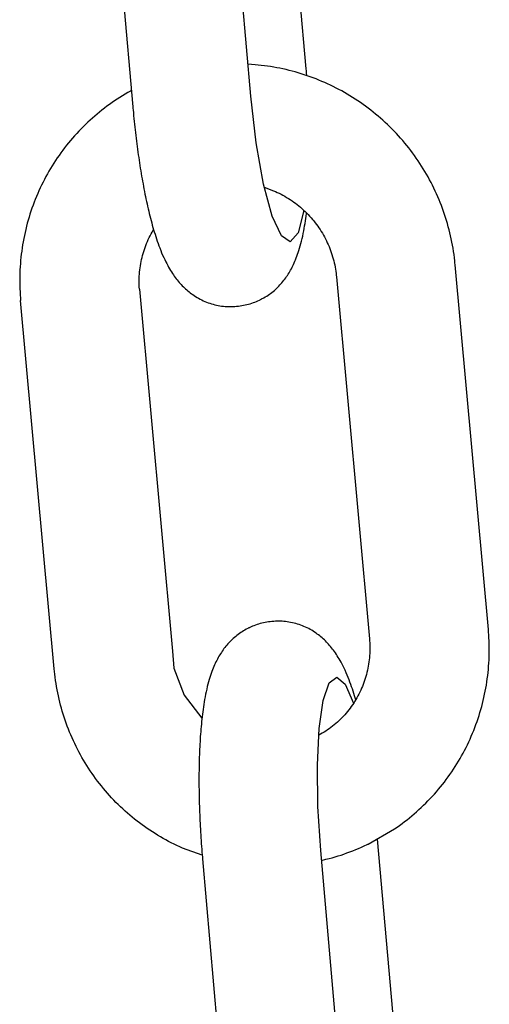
# Model space of a CAD drawing. Extents: x -169 to 6736, y -208 to 3022.
# Tile 170 of 256: x 1709.76 to 1710.223, y 416.473 to 417.445. Entities that reach past the tile are written whole.
import ezdxf

# ---------------------------------------------------------------- set-up
doc = ezdxf.new("R2010")
doc.units = 0
doc.header["$MEASUREMENT"] = 0
doc.layers.add('SPILL-BUCKET', color=1, linetype='CONTINUOUS')

msp = doc.modelspace()

# ---------------------------------------------------------------- linework, layer by layer
at = {"layer": 'SPILL-BUCKET', "color": 1, "linetype": 'Continuous'}
for p, q in [((1710.04239, 417.39674), (1710.01246, 417.73851)), ((1709.98763, 417.36985), (1709.95633, 417.7273)), ((1709.83986, 417.71901), (1709.87138, 417.35908)), ((1709.99186, 417.40075), (1709.98488, 417.40123)), ((1709.99494, 417.40047), (1709.99186, 417.40075)), ((1709.99802, 417.40014), (1709.99494, 417.40047)), ((1710.00109, 417.39977), (1709.99802, 417.40014)), ((1710.00416, 417.39936), (1710.00109, 417.39977)), ((1710.00722, 417.3989), (1710.00416, 417.39936)), ((1710.01028, 417.39839), (1710.00722, 417.3989)), ((1710.01332, 417.39784), (1710.01028, 417.39839)), ((1710.01636, 417.39725), (1710.01332, 417.39784)), ((1710.0194, 417.39661), (1710.01636, 417.39725)), ((1710.02242, 417.39593), (1710.0194, 417.39661)), ((1710.02544, 417.39521), (1710.02242, 417.39593)), ((1710.02844, 417.39444), (1710.02544, 417.39521)), ((1710.03143, 417.39362), (1710.02844, 417.39444)), ((1710.04256, 417.39476), (1710.04239, 417.39674)), ((1710.04273, 417.39277), (1710.04256, 417.39476)), ((1710.03441, 417.39277), (1710.03143, 417.39362)), ((1710.03738, 417.39187), (1710.03441, 417.39277)), ((1710.04034, 417.39092), (1710.03738, 417.39187)), ((1710.04328, 417.38994), (1710.04034, 417.39092)), ((1710.04295, 417.39003), (1710.04273, 417.39277)), ((1710.04621, 417.38891), (1710.04328, 417.38994)), ((1710.04913, 417.38784), (1710.04621, 417.38891)), ((1710.05203, 417.38673), (1710.04913, 417.38784)), ((1710.05491, 417.38557), (1710.05203, 417.38673)), ((1710.05778, 417.38438), (1710.05491, 417.38557)), ((1710.06063, 417.38314), (1710.05778, 417.38438)), ((1709.86912, 417.37475), (1709.86644, 417.37324)), ((1709.86996, 417.37521), (1709.86912, 417.37475)), ((1710.06346, 417.38186), (1710.06063, 417.38314)), ((1710.06628, 417.38054), (1710.06346, 417.38186)), ((1710.06908, 417.37918), (1710.06628, 417.38054)), ((1710.07185, 417.37777), (1710.06908, 417.37918)), ((1710.07461, 417.37633), (1710.07185, 417.37777)), ((1710.07735, 417.37485), (1710.07461, 417.37633)), ((1710.08006, 417.37333), (1710.07735, 417.37485)), ((1709.85337, 417.36509), (1709.85083, 417.36335)), ((1709.85594, 417.3668), (1709.85337, 417.36509)), ((1709.85853, 417.36847), (1709.85594, 417.3668)), ((1709.86114, 417.37009), (1709.85853, 417.36847)), ((1709.86378, 417.37169), (1709.86114, 417.37009)), ((1709.86644, 417.37324), (1709.86378, 417.37169)), ((1709.99295, 417.32365), (1709.98763, 417.36985)), ((1710.08276, 417.37177), (1710.08006, 417.37333)), ((1710.08543, 417.37017), (1710.08276, 417.37177)), ((1710.08808, 417.36853), (1710.08543, 417.37017)), ((1710.0907, 417.36685), (1710.08808, 417.36853)), ((1710.0933, 417.36514), (1710.0907, 417.36685)), ((1710.09588, 417.36338), (1710.0933, 417.36514)), ((1709.84093, 417.35601), (1709.83852, 417.35408)), ((1709.84336, 417.3579), (1709.84093, 417.35601)), ((1709.84582, 417.35975), (1709.84336, 417.3579)), ((1709.84831, 417.36157), (1709.84582, 417.35975)), ((1709.85083, 417.36335), (1709.84831, 417.36157)), ((1709.87138, 417.35908), (1709.87151, 417.35759)), ((1709.87151, 417.35759), (1709.87164, 417.3561)), ((1709.87164, 417.3561), (1709.8719, 417.35328)), ((1710.09843, 417.3616), (1710.09588, 417.36338)), ((1710.10096, 417.35977), (1710.09843, 417.3616)), ((1710.10346, 417.35791), (1710.10096, 417.35977)), ((1710.10593, 417.35601), (1710.10346, 417.35791)), ((1710.10838, 417.35407), (1710.10593, 417.35601)), ((1709.82917, 417.34603), (1709.82691, 417.34394)), ((1709.83147, 417.3481), (1709.82917, 417.34603)), ((1709.83379, 417.35013), (1709.83147, 417.3481)), ((1709.83614, 417.35212), (1709.83379, 417.35013)), ((1709.83852, 417.35408), (1709.83614, 417.35212)), ((1709.8719, 417.35328), (1709.87217, 417.35047)), ((1709.87217, 417.35047), (1709.87245, 417.34766)), ((1709.87245, 417.34766), (1709.87273, 417.34486)), ((1710.1108, 417.35211), (1710.10838, 417.35407)), ((1710.11319, 417.3501), (1710.1108, 417.35211)), ((1710.11555, 417.34806), (1710.11319, 417.3501)), ((1710.11788, 417.34599), (1710.11555, 417.34806)), ((1710.12019, 417.34388), (1710.11788, 417.34599)), ((1709.82031, 417.33745), (1709.81818, 417.33522)), ((1709.82248, 417.33964), (1709.82031, 417.33745)), ((1709.82468, 417.34181), (1709.82248, 417.33964)), ((1709.82691, 417.34394), (1709.82468, 417.34181)), ((1709.87273, 417.34486), (1709.87302, 417.34207)), ((1709.87302, 417.34207), (1709.87332, 417.33928)), ((1709.87332, 417.33928), (1709.87363, 417.33649)), ((1709.87363, 417.33649), (1709.87395, 417.33372)), ((1710.12246, 417.34174), (1710.12019, 417.34388)), ((1710.1247, 417.33957), (1710.12246, 417.34174)), ((1710.12692, 417.33737), (1710.1247, 417.33957)), ((1710.1291, 417.33513), (1710.12692, 417.33737)), ((1709.80996, 417.32601), (1709.80799, 417.32363)), ((1709.81196, 417.32836), (1709.80996, 417.32601)), ((1709.814, 417.33068), (1709.81196, 417.32836)), ((1709.81607, 417.33297), (1709.814, 417.33068)), ((1709.81818, 417.33522), (1709.81607, 417.33297)), ((1709.87395, 417.33372), (1709.87427, 417.33095)), ((1709.87427, 417.33095), (1709.8746, 417.3282)), ((1709.8746, 417.3282), (1709.87494, 417.32545)), ((1710.13125, 417.33286), (1710.1291, 417.33513)), ((1710.13336, 417.33057), (1710.13125, 417.33286)), ((1710.13544, 417.32824), (1710.13336, 417.33057)), ((1710.13749, 417.32588), (1710.13544, 417.32824)), ((1709.80229, 417.31633), (1709.80046, 417.31384)), ((1709.80415, 417.31879), (1709.80229, 417.31633)), ((1709.80605, 417.32123), (1709.80415, 417.31879)), ((1709.80799, 417.32363), (1709.80605, 417.32123)), ((1709.87494, 417.32545), (1709.87529, 417.32271)), ((1709.87529, 417.32271), (1709.87564, 417.31999)), ((1709.87564, 417.31999), (1709.876, 417.31727)), ((1709.876, 417.31727), (1709.87637, 417.31457)), ((1710.00023, 417.28289), (1709.99295, 417.32365)), ((1710.13951, 417.32349), (1710.13749, 417.32588)), ((1710.14149, 417.32108), (1710.13951, 417.32349)), ((1710.14344, 417.31863), (1710.14149, 417.32108)), ((1710.14535, 417.31616), (1710.14344, 417.31863)), ((1709.7969, 417.30878), (1709.79518, 417.30621)), ((1709.79866, 417.31132), (1709.7969, 417.30878)), ((1709.80046, 417.31384), (1709.79866, 417.31132)), ((1709.87637, 417.31457), (1709.87675, 417.31187)), ((1709.87675, 417.31187), (1709.87714, 417.30919)), ((1709.87714, 417.30919), (1709.87753, 417.30653)), ((1709.87753, 417.30653), (1709.87793, 417.30387)), ((1710.14723, 417.31366), (1710.14535, 417.31616)), ((1710.14907, 417.31114), (1710.14723, 417.31366)), ((1710.15087, 417.30858), (1710.14907, 417.31114)), ((1710.15264, 417.30601), (1710.15087, 417.30858)), ((1709.79025, 417.29835), (1709.78868, 417.29569)), ((1709.79186, 417.301), (1709.79025, 417.29835)), ((1709.7935, 417.30362), (1709.79186, 417.301)), ((1709.79518, 417.30621), (1709.7935, 417.30362)), ((1709.87793, 417.30387), (1709.87834, 417.30123)), ((1709.87834, 417.30123), (1709.87875, 417.2986)), ((1709.87875, 417.2986), (1709.87917, 417.29599)), ((1710.15437, 417.3034), (1710.15264, 417.30601)), ((1710.15607, 417.30077), (1710.15437, 417.3034)), ((1710.15772, 417.29812), (1710.15607, 417.30077)), ((1710.15934, 417.29545), (1710.15772, 417.29812)), ((1709.7842, 417.28755), (1709.78279, 417.2848)), ((1709.78566, 417.29029), (1709.7842, 417.28755)), ((1709.78715, 417.293), (1709.78566, 417.29029)), ((1709.78868, 417.29569), (1709.78715, 417.293)), ((1709.87917, 417.29599), (1709.8796, 417.29339)), ((1709.8796, 417.29339), (1709.88004, 417.29081)), ((1709.88004, 417.29081), (1709.88049, 417.28824)), ((1709.88049, 417.28824), (1709.88094, 417.28569)), ((1710.16092, 417.29275), (1710.15934, 417.29545)), ((1710.16247, 417.29003), (1710.16092, 417.29275)), ((1710.16397, 417.28729), (1710.16247, 417.29003)), ((1710.16543, 417.28452), (1710.16397, 417.28729)), ((1709.78008, 417.27922), (1709.77879, 417.27641)), ((1709.78142, 417.28202), (1709.78008, 417.27922)), ((1709.78279, 417.2848), (1709.78142, 417.28202)), ((1709.88094, 417.28569), (1709.8814, 417.28315)), ((1709.8814, 417.28315), (1709.88187, 417.28063)), ((1709.88187, 417.28063), (1709.88235, 417.27813)), ((1709.88235, 417.27813), (1709.88283, 417.27564)), ((1710.0088, 417.25131), (1710.00023, 417.28289)), ((1710.00101, 417.28002), (1710.00997, 417.27642)), ((1710.16685, 417.28174), (1710.16543, 417.28452)), ((1710.16824, 417.27893), (1710.16685, 417.28174)), ((1710.16958, 417.27611), (1710.16824, 417.27893)), ((1709.77516, 417.26785), (1709.77403, 417.26496)), ((1709.77633, 417.27072), (1709.77516, 417.26785)), ((1709.77754, 417.27357), (1709.77633, 417.27072)), ((1709.77879, 417.27641), (1709.77754, 417.27357)), ((1709.88283, 417.27564), (1709.88332, 417.27317)), ((1709.88332, 417.27317), (1709.88382, 417.27072)), ((1709.88382, 417.27072), (1709.88433, 417.26827)), ((1709.88433, 417.26827), (1709.88485, 417.26586)), ((1710.00997, 417.27642), (1710.0119, 417.2756)), ((1710.0119, 417.2756), (1710.0138, 417.27474)), ((1710.0138, 417.27474), (1710.01569, 417.27384)), ((1710.01569, 417.27384), (1710.01755, 417.2729)), ((1710.01755, 417.2729), (1710.0194, 417.27192)), ((1710.0194, 417.27192), (1710.02123, 417.27091)), ((1710.02123, 417.27091), (1710.02304, 417.26985)), ((1710.02304, 417.26985), (1710.02482, 417.26876)), ((1710.02482, 417.26876), (1710.02659, 417.26762)), ((1710.02659, 417.26762), (1710.02833, 417.26645)), ((1710.17089, 417.27327), (1710.16958, 417.27611)), ((1710.17215, 417.27041), (1710.17089, 417.27327)), ((1710.17337, 417.26753), (1710.17215, 417.27041)), ((1709.7719, 417.25913), (1709.7709, 417.2562)), ((1709.77294, 417.26206), (1709.7719, 417.25913)), ((1709.77403, 417.26496), (1709.77294, 417.26206)), ((1709.88485, 417.26586), (1709.88538, 417.26345)), ((1709.88538, 417.26345), (1709.88591, 417.26106)), ((1709.88591, 417.26106), (1709.88646, 417.25868)), ((1709.88646, 417.25868), (1709.88701, 417.25633)), ((1710.02833, 417.26645), (1710.03004, 417.26525)), ((1710.03004, 417.26525), (1710.03173, 417.26401)), ((1710.03173, 417.26401), (1710.0334, 417.26273)), ((1710.0334, 417.26273), (1710.03504, 417.26142)), ((1710.03504, 417.26142), (1710.03665, 417.26007)), ((1710.03665, 417.26007), (1710.03824, 417.25869)), ((1710.03824, 417.25869), (1710.03979, 417.25728)), ((1710.17455, 417.26463), (1710.17337, 417.26753)), ((1710.17569, 417.26172), (1710.17455, 417.26463)), ((1710.17678, 417.25879), (1710.17569, 417.26172)), ((1710.17784, 417.25585), (1710.17678, 417.25879)), ((1709.76902, 417.25028), (1709.76814, 417.2473)), ((1709.76994, 417.25325), (1709.76902, 417.25028)), ((1709.7709, 417.2562), (1709.76994, 417.25325)), ((1709.88701, 417.25633), (1709.88758, 417.25398)), ((1709.88758, 417.25398), (1709.88816, 417.25166)), ((1709.88816, 417.25166), (1709.88874, 417.24934)), ((1709.88874, 417.24934), (1709.88934, 417.24705)), ((1710.01788, 417.23177), (1710.0088, 417.25131)), ((1710.04013, 417.25689), (1710.0343, 417.23469)), ((1710.03979, 417.25728), (1710.04132, 417.25584)), ((1710.04132, 417.25584), (1710.04282, 417.25436)), ((1710.04152, 417.24659), (1710.04187, 417.24904)), ((1710.04187, 417.24904), (1710.0422, 417.25145)), ((1710.0422, 417.25145), (1710.04251, 417.25389)), ((1710.04251, 417.25389), (1710.0426, 417.25457)), ((1710.04282, 417.25436), (1710.04428, 417.25285)), ((1710.04428, 417.25285), (1710.04572, 417.25131)), ((1710.04572, 417.25131), (1710.04712, 417.24975)), ((1710.04712, 417.24975), (1710.0485, 417.24815)), ((1710.0485, 417.24815), (1710.04984, 417.24653)), ((1710.17885, 417.25289), (1710.17784, 417.25585)), ((1710.17982, 417.24992), (1710.17885, 417.25289)), ((1710.18075, 417.24694), (1710.17982, 417.24992)), ((1709.76652, 417.24131), (1709.76577, 417.23829)), ((1709.76731, 417.24431), (1709.76652, 417.24131)), ((1709.76814, 417.2473), (1709.76731, 417.24431)), ((1709.88934, 417.24705), (1709.88996, 417.24475)), ((1709.88996, 417.24475), (1709.89058, 417.24248)), ((1709.89058, 417.24248), (1709.89122, 417.2402)), ((1709.89122, 417.2402), (1709.89188, 417.23796)), ((1710.03987, 417.23671), (1710.04033, 417.23924)), ((1710.04033, 417.23924), (1710.04075, 417.24169)), ((1710.04075, 417.24169), (1710.04115, 417.24417)), ((1710.04115, 417.24417), (1710.04152, 417.24659)), ((1710.04984, 417.24653), (1710.05114, 417.24487)), ((1710.05114, 417.24487), (1710.05241, 417.24319)), ((1710.05241, 417.24319), (1710.05365, 417.24149)), ((1710.05365, 417.24149), (1710.05485, 417.23976)), ((1710.05485, 417.23976), (1710.05602, 417.238)), ((1710.18163, 417.24394), (1710.18075, 417.24694)), ((1710.18248, 417.24093), (1710.18163, 417.24394)), ((1710.18328, 417.23791), (1710.18248, 417.24093)), ((1709.7638, 417.22918), (1709.76323, 417.22612)), ((1709.76441, 417.23223), (1709.7638, 417.22918)), ((1709.76507, 417.23526), (1709.76441, 417.23223)), ((1709.76577, 417.23829), (1709.76507, 417.23526)), ((1709.88655, 417.22822), (1709.88743, 417.23009)), ((1709.88743, 417.23009), (1709.88836, 417.23195)), ((1709.88836, 417.23195), (1709.88932, 417.23379)), ((1709.88932, 417.23379), (1709.89032, 417.23561)), ((1709.89032, 417.23561), (1709.89181, 417.23815)), ((1709.89188, 417.23796), (1709.89255, 417.23569)), ((1709.89255, 417.23569), (1709.89324, 417.23346)), ((1709.89324, 417.23346), (1709.89396, 417.23119)), ((1709.89396, 417.23119), (1709.89469, 417.22896)), ((1709.89469, 417.22896), (1709.89546, 417.22669)), ((1710.02665, 417.22605), (1710.01788, 417.23177)), ((1710.0343, 417.23469), (1710.02665, 417.22605)), ((1710.0377, 417.22666), (1710.03829, 417.22915)), ((1710.03829, 417.22915), (1710.03885, 417.23167)), ((1710.03885, 417.23167), (1710.03938, 417.23422)), ((1710.03938, 417.23422), (1710.03987, 417.23671)), ((1710.05602, 417.238), (1710.05715, 417.23623)), ((1710.05715, 417.23623), (1710.05824, 417.23442)), ((1710.05824, 417.23442), (1710.0593, 417.2326)), ((1710.0593, 417.2326), (1710.06032, 417.23076)), ((1710.06032, 417.23076), (1710.0613, 417.22889)), ((1710.0613, 417.22889), (1710.06224, 417.22701)), ((1710.18403, 417.23488), (1710.18328, 417.23791)), ((1710.18474, 417.23183), (1710.18403, 417.23488)), ((1710.18541, 417.22878), (1710.18474, 417.23183)), ((1710.18604, 417.22572), (1710.18541, 417.22878)), ((1709.76222, 417.21998), (1709.76178, 417.2169)), ((1709.7627, 417.22305), (1709.76222, 417.21998)), ((1709.76323, 417.22612), (1709.7627, 417.22305)), ((1709.88273, 417.21855), (1709.88341, 417.22052)), ((1709.88341, 417.22052), (1709.88414, 417.22247)), ((1709.88414, 417.22247), (1709.8849, 417.2244)), ((1709.8849, 417.2244), (1709.8857, 417.22632)), ((1709.8857, 417.22632), (1709.88655, 417.22822)), ((1709.89546, 417.22669), (1709.89624, 417.22445)), ((1709.89624, 417.22445), (1709.89708, 417.22216)), ((1709.89708, 417.22216), (1709.89793, 417.21989)), ((1709.89793, 417.21989), (1709.89884, 417.21756)), ((1710.03519, 417.21756), (1710.03581, 417.21963)), ((1710.03581, 417.21963), (1710.03647, 417.22191)), ((1710.03647, 417.22191), (1710.03708, 417.2242)), ((1710.03708, 417.2242), (1710.0377, 417.22666)), ((1710.06224, 417.22701), (1710.06314, 417.2251)), ((1710.06314, 417.2251), (1710.06401, 417.22318)), ((1710.06401, 417.22318), (1710.06483, 417.22124)), ((1710.06483, 417.22124), (1710.06562, 417.21928)), ((1710.06562, 417.21928), (1710.06636, 417.21731)), ((1710.18661, 417.22265), (1710.18604, 417.22572)), ((1710.18715, 417.21957), (1710.18661, 417.22265)), ((1710.18764, 417.21649), (1710.18715, 417.21957)), ((1709.76103, 417.21072), (1709.76072, 417.20762)), ((1709.76138, 417.21381), (1709.76103, 417.21072)), ((1709.76178, 417.2169), (1709.76138, 417.21381)), ((1709.87995, 417.20852), (1709.88042, 417.21055)), ((1709.88042, 417.21055), (1709.88094, 417.21257)), ((1709.88094, 417.21257), (1709.88149, 417.21458)), ((1709.88149, 417.21458), (1709.88209, 417.21658)), ((1709.88209, 417.21658), (1709.88273, 417.21855)), ((1709.89884, 417.21756), (1709.89978, 417.21525)), ((1709.89978, 417.21525), (1709.90079, 417.21287)), ((1709.90079, 417.21287), (1709.90184, 417.21052)), ((1709.90184, 417.21052), (1709.90281, 417.20844)), ((1710.03191, 417.20835), (1710.03258, 417.21006)), ((1710.03258, 417.21006), (1710.03323, 417.21177)), ((1710.03323, 417.21177), (1710.03389, 417.21363)), ((1710.03389, 417.21363), (1710.03453, 417.2155)), ((1710.03453, 417.2155), (1710.03519, 417.21756)), ((1710.06636, 417.21731), (1710.06706, 417.21533)), ((1710.06706, 417.21533), (1710.06773, 417.21333)), ((1710.06773, 417.21333), (1710.06835, 417.21132)), ((1710.06835, 417.21132), (1710.06893, 417.20929)), ((1710.06893, 417.20929), (1710.06947, 417.20726)), ((1710.18809, 417.2134), (1710.18764, 417.21649)), ((1710.1885, 417.21031), (1710.18809, 417.2134)), ((1710.18886, 417.2072), (1710.1885, 417.21031)), ((1709.76025, 417.20141), (1709.76007, 417.1983)), ((1709.76046, 417.20452), (1709.76025, 417.20141)), ((1709.76072, 417.20762), (1709.76046, 417.20452)), ((1709.87823, 417.19823), (1709.87849, 417.2003)), ((1709.87849, 417.2003), (1709.87879, 417.20237)), ((1709.87879, 417.20237), (1709.87913, 417.20443)), ((1709.87913, 417.20443), (1709.87952, 417.20648)), ((1709.87952, 417.20648), (1709.87995, 417.20852)), ((1709.90281, 417.20844), (1709.90382, 417.20636)), ((1709.90382, 417.20636), (1709.90476, 417.2045)), ((1709.90476, 417.2045), (1709.90575, 417.20264)), ((1709.90575, 417.20264), (1709.90667, 417.20096)), ((1709.90667, 417.20096), (1709.90763, 417.19929)), ((1710.02773, 417.1994), (1710.02847, 417.20081)), ((1710.02847, 417.20081), (1710.02917, 417.20222)), ((1710.02917, 417.20222), (1710.02988, 417.20371)), ((1710.02988, 417.20371), (1710.03056, 417.20519)), ((1710.03056, 417.20519), (1710.03125, 417.20677)), ((1710.03125, 417.20677), (1710.03191, 417.20835)), ((1710.06947, 417.20726), (1710.06996, 417.20521)), ((1710.06996, 417.20521), (1710.07042, 417.20316)), ((1710.07042, 417.20316), (1710.07083, 417.2011)), ((1710.07083, 417.2011), (1710.0712, 417.19903)), ((1710.18905, 417.20531), (1710.18886, 417.2072)), ((1710.18923, 417.2034), (1710.18905, 417.20531)), ((1710.22198, 416.84346), (1710.18923, 417.2034)), ((1709.75986, 417.19207), (1709.75982, 417.18896)), ((1709.75995, 417.19519), (1709.75986, 417.19207)), ((1709.76007, 417.1983), (1709.75995, 417.19519)), ((1709.87759, 417.18779), (1709.87763, 417.18988)), ((1709.87763, 417.18988), (1709.87771, 417.19197)), ((1709.87771, 417.19197), (1709.87784, 417.19406)), ((1709.87784, 417.19406), (1709.87801, 417.19615)), ((1709.87801, 417.19615), (1709.87823, 417.19823)), ((1709.90763, 417.19929), (1709.90855, 417.19776)), ((1709.90855, 417.19776), (1709.90949, 417.19624)), ((1709.90949, 417.19624), (1709.91041, 417.19483)), ((1709.91041, 417.19483), (1709.91135, 417.19342)), ((1709.91135, 417.19342), (1709.91227, 417.1921)), ((1709.91227, 417.1921), (1709.91323, 417.19079)), ((1709.91323, 417.19079), (1709.91417, 417.18954)), ((1710.02125, 417.18916), (1710.02214, 417.19038)), ((1710.02214, 417.19038), (1710.023, 417.1916)), ((1710.023, 417.1916), (1710.02385, 417.19285)), ((1710.02385, 417.19285), (1710.02466, 417.19411)), ((1710.02466, 417.19411), (1710.02546, 417.19541)), ((1710.02546, 417.19541), (1710.02623, 417.19671)), ((1710.02623, 417.19671), (1710.027, 417.19806)), ((1710.027, 417.19806), (1710.02773, 417.1994)), ((1710.0712, 417.19903), (1710.07152, 417.19695)), ((1710.07152, 417.19695), (1710.07181, 417.19487)), ((1710.07181, 417.19487), (1710.07201, 417.19315)), ((1710.07201, 417.19315), (1710.07218, 417.19142)), ((1710.07218, 417.19142), (1710.1047, 416.83396)), ((1709.75982, 417.18896), (1709.75983, 417.18584)), ((1709.75983, 417.18584), (1709.75988, 417.18272)), ((1709.75988, 417.18272), (1709.75998, 417.1796)), ((1709.87759, 417.18569), (1709.87759, 417.18779)), ((1709.87763, 417.18359), (1709.87759, 417.18569)), ((1709.87772, 417.1815), (1709.87763, 417.18359)), ((1709.87785, 417.1794), (1709.87772, 417.1815)), ((1709.91417, 417.18954), (1709.91514, 417.1883)), ((1709.91514, 417.1883), (1709.9161, 417.18712)), ((1709.9161, 417.18712), (1709.9171, 417.18595)), ((1709.9171, 417.18595), (1709.91809, 417.18482)), ((1709.91809, 417.18482), (1709.91912, 417.18369)), ((1709.91912, 417.18369), (1709.92015, 417.18261)), ((1709.92015, 417.18261), (1709.92122, 417.18154)), ((1709.92122, 417.18154), (1709.92229, 417.1805)), ((1709.92229, 417.1805), (1709.92339, 417.17947)), ((1710.01208, 417.17908), (1710.01321, 417.18012)), ((1710.01321, 417.18012), (1710.01431, 417.18119)), ((1710.01431, 417.18119), (1710.01539, 417.18227)), ((1710.01539, 417.18227), (1710.01643, 417.18338)), ((1710.01643, 417.18338), (1710.01745, 417.1845)), ((1710.01745, 417.1845), (1710.01844, 417.18564)), ((1710.01844, 417.18564), (1710.0194, 417.18679)), ((1710.0194, 417.18679), (1710.02035, 417.18797)), ((1710.02035, 417.18797), (1710.02125, 417.18916)), ((1709.75998, 417.1796), (1709.76012, 417.17649)), ((1709.76012, 417.17649), (1709.7603, 417.17338)), ((1709.7603, 417.17338), (1709.76049, 417.17075)), ((1709.76049, 417.17075), (1709.76072, 417.16812)), ((1709.87785, 417.1794), (1709.91037, 416.82194)), ((1709.92339, 417.17947), (1709.9245, 417.17848)), ((1709.9245, 417.17848), (1709.92565, 417.1775)), ((1709.92565, 417.1775), (1709.92681, 417.17655)), ((1709.92681, 417.17655), (1709.92801, 417.17561)), ((1709.92801, 417.17561), (1709.92921, 417.17471)), ((1709.92921, 417.17471), (1709.93045, 417.17382)), ((1709.93045, 417.17382), (1709.93185, 417.17287)), ((1709.93185, 417.17287), (1709.93329, 417.17195)), ((1709.93329, 417.17195), (1709.93474, 417.17106)), ((1709.93474, 417.17106), (1709.93623, 417.17021)), ((1709.99839, 417.16955), (1710.00063, 417.17077)), ((1710.00063, 417.17077), (1710.00201, 417.17158)), ((1710.00201, 417.17158), (1710.00336, 417.17242)), ((1710.00336, 417.17242), (1710.00469, 417.17329)), ((1710.00469, 417.17329), (1710.00599, 417.17419)), ((1710.00599, 417.17419), (1710.00727, 417.17512)), ((1710.00727, 417.17512), (1710.00851, 417.17607)), ((1710.00851, 417.17607), (1710.00973, 417.17705)), ((1710.00973, 417.17705), (1710.01092, 417.17805)), ((1710.01092, 417.17805), (1710.01208, 417.17908)), ((1709.7938, 416.8045), (1709.76072, 417.16812)), ((1709.93623, 417.17021), (1709.93773, 417.1694)), ((1709.93773, 417.1694), (1709.93927, 417.16862)), ((1709.93927, 417.16862), (1709.94082, 417.16789)), ((1709.94082, 417.16789), (1709.9424, 417.16719)), ((1709.9424, 417.16719), (1709.94398, 417.16653)), ((1709.94398, 417.16653), (1709.9456, 417.16592)), ((1709.9456, 417.16592), (1709.94722, 417.16535)), ((1709.94722, 417.16535), (1709.94887, 417.16483)), ((1709.94887, 417.16483), (1709.95052, 417.16435)), ((1709.95052, 417.16435), (1709.95219, 417.16391)), ((1709.95219, 417.16391), (1709.95386, 417.16352)), ((1709.95386, 417.16352), (1709.95555, 417.16318)), ((1709.95555, 417.16318), (1709.95723, 417.16288)), ((1709.95723, 417.16288), (1709.95893, 417.16263)), ((1709.95893, 417.16263), (1709.96063, 417.16242)), ((1709.96063, 417.16242), (1709.96233, 417.16227)), ((1709.96233, 417.16227), (1709.96403, 417.16215)), ((1709.96403, 417.16215), (1709.96574, 417.16209)), ((1709.96574, 417.16209), (1709.96743, 417.16207)), ((1709.96743, 417.16207), (1709.96913, 417.16209)), ((1709.96913, 417.16209), (1709.97057, 417.16216)), ((1709.97057, 417.16216), (1709.972, 417.16225)), ((1709.972, 417.16224), (1709.97348, 417.16235)), ((1709.97348, 417.16236), (1709.97373, 417.16237)), ((1709.97373, 417.16237), (1709.97398, 417.16239)), ((1709.97398, 417.16239), (1709.97565, 417.16254)), ((1709.97565, 417.16254), (1709.97732, 417.16276)), ((1709.97732, 417.16276), (1709.97898, 417.16301)), ((1709.97898, 417.16301), (1709.98063, 417.1633)), ((1709.98063, 417.1633), (1709.98226, 417.16363)), ((1709.98226, 417.16363), (1709.98388, 417.16401)), ((1709.98388, 417.16401), (1709.98548, 417.16443)), ((1709.98548, 417.16443), (1709.98707, 417.16489)), ((1709.98707, 417.16489), (1709.98865, 417.16539)), ((1709.98865, 417.16539), (1709.9902, 417.16593)), ((1709.9902, 417.16593), (1709.99173, 417.1665)), ((1709.99173, 417.1665), (1709.99325, 417.16712)), ((1709.99325, 417.16712), (1709.99474, 417.16777)), ((1709.99474, 417.16777), (1709.99621, 417.16845)), ((1709.99621, 417.16845), (1709.99681, 417.16875)), ((1709.99681, 417.16875), (1709.9974, 417.16904)), ((1709.9974, 417.16904), (1709.99783, 417.16926)), ((1709.99783, 417.16926), (1709.9981, 417.1694)), ((1710.00026, 416.84994), (1709.99864, 416.84956)), ((1710.00189, 416.85027), (1710.00026, 416.84994)), ((1710.00354, 416.85056), (1710.00189, 416.85027)), ((1710.0052, 416.85081), (1710.00354, 416.85056)), ((1710.00686, 416.85103), (1710.0052, 416.85081)), ((1710.00854, 416.85118), (1710.00686, 416.85103)), ((1710.00879, 416.8512), (1710.00854, 416.85118)), ((1710.00904, 416.85121), (1710.00879, 416.8512)), ((1710.01051, 416.85133), (1710.00904, 416.85122)), ((1710.01195, 416.85142), (1710.01051, 416.85132)), ((1710.01339, 416.85148), (1710.01195, 416.85142)), ((1710.01508, 416.8515), (1710.01339, 416.85148)), ((1710.01678, 416.85148), (1710.01508, 416.8515)), ((1710.01848, 416.85142), (1710.01678, 416.85148)), ((1710.02018, 416.8513), (1710.01848, 416.85142)), ((1710.02189, 416.85115), (1710.02018, 416.8513)), ((1710.02358, 416.85094), (1710.02189, 416.85115)), ((1710.02528, 416.85069), (1710.02358, 416.85094)), ((1710.02697, 416.85039), (1710.02528, 416.85069)), ((1710.02866, 416.85005), (1710.02697, 416.85039)), ((1710.03033, 416.84966), (1710.02866, 416.85005)), ((1709.97783, 416.84028), (1709.97653, 416.83938)), ((1709.97916, 416.84115), (1709.97783, 416.84028)), ((1709.98051, 416.84199), (1709.97916, 416.84115)), ((1709.98189, 416.8428), (1709.98051, 416.84199)), ((1709.98328, 416.84357), (1709.98189, 416.8428)), ((1709.98469, 416.84431), (1709.98328, 416.84357)), ((1709.98511, 416.84453), (1709.98469, 416.84431)), ((1709.98571, 416.84483), (1709.98511, 416.84453)), ((1709.98631, 416.84512), (1709.98571, 416.84483)), ((1709.98685, 416.84537), (1709.98631, 416.84512)), ((1709.98927, 416.84645), (1709.98685, 416.84537)), ((1709.99078, 416.84707), (1709.98927, 416.84645)), ((1709.99232, 416.84765), (1709.99078, 416.84707)), ((1709.99387, 416.84818), (1709.99232, 416.84765)), ((1709.99544, 416.84868), (1709.99387, 416.84818)), ((1709.99703, 416.84914), (1709.99544, 416.84868)), ((1709.99864, 416.84956), (1709.99703, 416.84914)), ((1710.032, 416.84922), (1710.03033, 416.84966)), ((1710.03365, 416.84874), (1710.032, 416.84922)), ((1710.0353, 416.84822), (1710.03365, 416.84874)), ((1710.03692, 416.84765), (1710.0353, 416.84822)), ((1710.03853, 416.84704), (1710.03692, 416.84765)), ((1710.04012, 416.84638), (1710.03853, 416.84704)), ((1710.0417, 416.84569), (1710.04012, 416.84638)), ((1710.04325, 416.84495), (1710.0417, 416.84569)), ((1710.04478, 416.84417), (1710.04325, 416.84495)), ((1710.04629, 416.84336), (1710.04478, 416.84417)), ((1710.04778, 416.84251), (1710.04629, 416.84336)), ((1710.04923, 416.84162), (1710.04778, 416.84251)), ((1710.05067, 416.8407), (1710.04923, 416.84162)), ((1710.05206, 416.83975), (1710.05067, 416.8407)), ((1710.2222, 416.84083), (1710.22198, 416.84346)), ((1710.22239, 416.83821), (1710.2222, 416.84083)), ((1709.96713, 416.8313), (1709.96608, 416.83019)), ((1709.9682, 416.83238), (1709.96713, 416.8313)), ((1709.96931, 416.83345), (1709.9682, 416.83238)), ((1709.97044, 416.8345), (1709.96931, 416.83345)), ((1709.9716, 416.83552), (1709.97044, 416.8345)), ((1709.97279, 416.83652), (1709.9716, 416.83552)), ((1709.97401, 416.8375), (1709.97279, 416.83652)), ((1709.97525, 416.83845), (1709.97401, 416.8375)), ((1709.97653, 416.83938), (1709.97525, 416.83845)), ((1710.0533, 416.83886), (1710.05206, 416.83975)), ((1710.05451, 416.83796), (1710.0533, 416.83886)), ((1710.0557, 416.83702), (1710.05451, 416.83796)), ((1710.05686, 416.83607), (1710.0557, 416.83702)), ((1710.05801, 416.83509), (1710.05686, 416.83607)), ((1710.05913, 416.8341), (1710.05801, 416.83509)), ((1710.06023, 416.83307), (1710.05913, 416.8341)), ((1710.0613, 416.83203), (1710.06023, 416.83307)), ((1710.06237, 416.83096), (1710.0613, 416.83203)), ((1710.0634, 416.82988), (1710.06237, 416.83096)), ((1710.1047, 416.83396), (1710.10478, 416.83307)), ((1710.10478, 416.83307), (1710.10484, 416.83218)), ((1710.10484, 416.83218), (1710.10498, 416.83008)), ((1710.22258, 416.83509), (1710.22239, 416.83821)), ((1710.22272, 416.83198), (1710.22258, 416.83509)), ((1710.22282, 416.82886), (1710.22272, 416.83198)), ((1709.95867, 416.82072), (1709.95786, 416.81946)), ((1709.95952, 416.82197), (1709.95867, 416.82072)), ((1709.96037, 416.82319), (1709.95952, 416.82197)), ((1709.96127, 416.82441), (1709.96037, 416.82319)), ((1709.96217, 416.8256), (1709.96127, 416.82441)), ((1709.96311, 416.82678), (1709.96217, 416.8256)), ((1709.96407, 416.82793), (1709.96311, 416.82678)), ((1709.96507, 416.82907), (1709.96407, 416.82793)), ((1709.96608, 416.83019), (1709.96507, 416.82907)), ((1710.06442, 416.82875), (1710.0634, 416.82988)), ((1710.06542, 416.82763), (1710.06442, 416.82875)), ((1710.06642, 416.82645), (1710.06542, 416.82763)), ((1710.06738, 416.82527), (1710.06642, 416.82645)), ((1710.06835, 416.82403), (1710.06738, 416.82527)), ((1710.06929, 416.82278), (1710.06835, 416.82403)), ((1710.07024, 416.82147), (1710.06929, 416.82278)), ((1710.07117, 416.82015), (1710.07024, 416.82147)), ((1710.10498, 416.83008), (1710.10506, 416.82799)), ((1710.10507, 416.8217), (1710.10498, 416.81961)), ((1710.10506, 416.82799), (1710.10511, 416.82589)), ((1710.10511, 416.8238), (1710.10507, 416.8217)), ((1710.10511, 416.82589), (1710.10511, 416.8238)), ((1710.22287, 416.82574), (1710.22282, 416.82886)), ((1710.22284, 416.81951), (1710.22287, 416.82263)), ((1710.22287, 416.82263), (1710.22287, 416.82574)), ((1709.95334, 416.81135), (1709.95263, 416.80986)), ((1709.95405, 416.81276), (1709.95334, 416.81135)), ((1709.95478, 416.81417), (1709.95405, 416.81276)), ((1709.95552, 416.81552), (1709.95478, 416.81417)), ((1709.95628, 416.81686), (1709.95552, 416.81552)), ((1709.95705, 416.81816), (1709.95628, 416.81686)), ((1709.95786, 416.81946), (1709.95705, 416.81816)), ((1710.07211, 416.81874), (1710.07117, 416.82015)), ((1710.07302, 416.81733), (1710.07211, 416.81874)), ((1710.07397, 416.81581), (1710.07302, 416.81733)), ((1710.07488, 416.81428), (1710.07397, 416.81581)), ((1710.07584, 416.81261), (1710.07488, 416.81428)), ((1710.07677, 416.81093), (1710.07584, 416.81261)), ((1710.07775, 416.80907), (1710.07677, 416.81093)), ((1710.10421, 416.81128), (1710.10391, 416.80921)), ((1710.10447, 416.81336), (1710.10421, 416.81128)), ((1710.10468, 416.81544), (1710.10447, 416.81336)), ((1710.10486, 416.81752), (1710.10468, 416.81544)), ((1710.10498, 416.81961), (1710.10486, 416.81752)), ((1710.22245, 416.81017), (1710.22262, 416.81328)), ((1710.22262, 416.81328), (1710.22275, 416.81639)), ((1710.22275, 416.81639), (1710.22284, 416.81951)), ((1709.79405, 416.80188), (1709.7938, 416.8045)), ((1709.79434, 416.79926), (1709.79405, 416.80188)), ((1709.9117, 416.80523), (1709.92212, 416.77856)), ((1709.94929, 416.8018), (1709.94863, 416.79994)), ((1709.94994, 416.80351), (1709.94929, 416.8018)), ((1709.95061, 416.80522), (1709.94994, 416.80351)), ((1709.95127, 416.8068), (1709.95061, 416.80522)), ((1709.95196, 416.80838), (1709.95127, 416.8068)), ((1709.95263, 416.80986), (1709.95196, 416.80838)), ((1710.0787, 416.8072), (1710.07775, 416.80907)), ((1710.07971, 416.80514), (1710.0787, 416.8072)), ((1710.08068, 416.80305), (1710.07971, 416.80514)), ((1710.08173, 416.8007), (1710.08068, 416.80305)), ((1710.10275, 416.80306), (1710.10227, 416.80103)), ((1710.10318, 416.8051), (1710.10275, 416.80306)), ((1710.10356, 416.80715), (1710.10318, 416.8051)), ((1710.10391, 416.80921), (1710.10356, 416.80715)), ((1710.22167, 416.80086), (1710.22197, 416.80396)), ((1710.22197, 416.80396), (1710.22223, 416.80706)), ((1710.22223, 416.80706), (1710.22245, 416.81017)), ((1709.79472, 416.79617), (1709.79434, 416.79926)), ((1709.79514, 416.79308), (1709.79472, 416.79617)), ((1709.79561, 416.79), (1709.79514, 416.79308)), ((1709.94605, 416.79166), (1709.94544, 416.78937)), ((1709.9467, 416.79394), (1709.94605, 416.79166)), ((1709.94733, 416.79601), (1709.9467, 416.79394)), ((1709.94799, 416.79807), (1709.94733, 416.79601)), ((1709.94863, 416.79994), (1709.94799, 416.79807)), ((1710.06506, 416.79077), (1710.07253, 416.79616)), ((1710.07253, 416.79616), (1710.08069, 416.78924)), ((1710.08274, 416.79832), (1710.08173, 416.8007)), ((1710.08368, 416.79601), (1710.08274, 416.79832)), ((1710.08459, 416.79368), (1710.08368, 416.79601)), ((1710.08544, 416.79141), (1710.08459, 416.79368)), ((1710.08627, 416.78912), (1710.08544, 416.79141)), ((1710.09996, 416.79303), (1710.09928, 416.79106)), ((1710.1006, 416.79501), (1710.09996, 416.79303)), ((1710.1012, 416.797), (1710.1006, 416.79501)), ((1710.10176, 416.79901), (1710.1012, 416.797)), ((1710.10227, 416.80103), (1710.10176, 416.79901)), ((1710.22, 416.78853), (1710.22048, 416.7916)), ((1710.22048, 416.7916), (1710.22092, 416.79468)), ((1710.22092, 416.79468), (1710.22132, 416.79777)), ((1710.22132, 416.79777), (1710.22167, 416.80086)), ((1709.79612, 416.78692), (1709.79561, 416.79)), ((1709.79668, 416.78385), (1709.79612, 416.78692)), ((1709.79728, 416.78079), (1709.79668, 416.78385)), ((1709.94367, 416.7819), (1709.94314, 416.77935)), ((1709.94423, 416.78443), (1709.94367, 416.7819)), ((1709.94482, 416.78691), (1709.94423, 416.78443)), ((1709.94544, 416.78937), (1709.94482, 416.78691)), ((1710.05914, 416.77308), (1710.06506, 416.79077)), ((1710.08069, 416.78924), (1710.08906, 416.77064)), ((1710.08706, 416.78688), (1710.08627, 416.78912)), ((1710.08783, 416.78461), (1710.08706, 416.78688)), ((1710.08856, 416.78238), (1710.08783, 416.78461)), ((1710.08928, 416.78011), (1710.08856, 416.78238)), ((1710.09615, 416.78337), (1710.09526, 416.78149)), ((1710.09699, 416.78526), (1710.09615, 416.78337)), ((1710.0978, 416.78718), (1710.09699, 416.78526)), ((1710.09856, 416.78911), (1710.0978, 416.78718)), ((1710.09928, 416.79106), (1710.09856, 416.78911)), ((1710.21829, 416.77936), (1710.2189, 416.7824)), ((1710.2189, 416.7824), (1710.21947, 416.78546)), ((1710.21947, 416.78546), (1710.22, 416.78853)), ((1709.79792, 416.77774), (1709.79728, 416.78079)), ((1709.79861, 416.77471), (1709.79792, 416.77774)), ((1709.79934, 416.77168), (1709.79861, 416.77471)), ((1709.92212, 416.77856), (1709.93956, 416.75587)), ((1709.94219, 416.77433), (1709.94177, 416.77188)), ((1709.94265, 416.77686), (1709.94219, 416.77433)), ((1709.94314, 416.77935), (1709.94265, 416.77686)), ((1710.05518, 416.74548), (1710.05914, 416.77308)), ((1710.09026, 416.77242), (1710.08915, 416.77067)), ((1710.09026, 416.77242), (1710.08915, 416.77067)), ((1710.08996, 416.77788), (1710.08928, 416.78011)), ((1710.09116, 416.77389), (1710.08996, 416.77788)), ((1710.09134, 416.77419), (1710.09026, 416.77242)), ((1710.09134, 416.77418), (1710.09026, 416.77242)), ((1710.09238, 416.77598), (1710.09134, 416.77418)), ((1710.09338, 416.77779), (1710.09238, 416.77598)), ((1710.09434, 416.77963), (1710.09338, 416.77779)), ((1710.09526, 416.78149), (1710.09434, 416.77963)), ((1710.21618, 416.77027), (1710.21692, 416.77329)), ((1710.21692, 416.77329), (1710.21763, 416.77632)), ((1710.21763, 416.77632), (1710.21829, 416.77936)), ((1709.80012, 416.76866), (1709.79934, 416.77168)), ((1709.80093, 416.76566), (1709.80012, 416.76866)), ((1709.80179, 416.76266), (1709.80093, 416.76566)), ((1709.8027, 416.75968), (1709.80179, 416.76266)), ((1709.94064, 416.76452), (1709.94032, 416.76212)), ((1709.941, 416.76698), (1709.94064, 416.76452)), ((1709.94137, 416.7694), (1709.941, 416.76698)), ((1709.94177, 416.77188), (1709.94137, 416.7694)), ((1710.08304, 416.76233), (1710.08171, 416.76075)), ((1710.08433, 416.76394), (1710.08304, 416.76233)), ((1710.08559, 416.76558), (1710.08433, 416.76394)), ((1710.08681, 416.76725), (1710.08559, 416.76558)), ((1710.088, 416.76895), (1710.08681, 416.76725)), ((1710.08915, 416.77067), (1710.088, 416.76895)), ((1710.08915, 416.77067), (1710.088, 416.76895)), ((1710.21368, 416.7613), (1710.21456, 416.76428)), ((1710.21456, 416.76428), (1710.21539, 416.76727)), ((1710.21539, 416.76727), (1710.21618, 416.77027)), ((1709.80364, 416.75672), (1709.8027, 416.75968)), ((1709.80463, 416.75377), (1709.80364, 416.75672)), ((1709.80566, 416.75083), (1709.80463, 416.75377)), ((1709.93944, 416.75483), (1709.93918, 416.75241)), ((1709.93972, 416.75727), (1709.93944, 416.75483)), ((1709.94001, 416.75968), (1709.93972, 416.75727)), ((1709.94032, 416.76212), (1709.94001, 416.75968)), ((1710.07459, 416.75328), (1710.07307, 416.75188)), ((1710.07608, 416.75471), (1710.07459, 416.75328)), ((1710.07754, 416.75617), (1710.07608, 416.75471)), ((1710.07896, 416.75767), (1710.07754, 416.75617)), ((1710.08035, 416.75919), (1710.07896, 416.75767)), ((1710.08171, 416.76075), (1710.08035, 416.75919)), ((1710.2108, 416.75245), (1710.2118, 416.75538)), ((1710.2118, 416.75538), (1710.21276, 416.75833)), ((1710.21276, 416.75833), (1710.21368, 416.7613)), ((1709.80673, 416.74791), (1709.80566, 416.75083)), ((1709.80785, 416.74501), (1709.80673, 416.74791)), ((1709.809, 416.74212), (1709.80785, 416.74501)), ((1709.9385, 416.74508), (1709.93829, 416.74263)), ((1709.93871, 416.74754), (1709.9385, 416.74508)), ((1709.93894, 416.74997), (1709.93871, 416.74754)), ((1709.93918, 416.75241), (1709.93894, 416.74997)), ((1710.05338, 416.70974), (1710.05518, 416.74548)), ((1710.06165, 416.74307), (1710.05991, 416.74196)), ((1710.06336, 416.74423), (1710.06165, 416.74307)), ((1710.06505, 416.74541), (1710.06336, 416.74423)), ((1710.06671, 416.74663), (1710.06505, 416.74541)), ((1710.06834, 416.74789), (1710.06671, 416.74663)), ((1710.06995, 416.74919), (1710.06834, 416.74789)), ((1710.07152, 416.75052), (1710.06995, 416.74919)), ((1710.07307, 416.75188), (1710.07152, 416.75052)), ((1710.20637, 416.74086), (1710.20754, 416.74373)), ((1710.20754, 416.74373), (1710.20867, 416.74662)), ((1710.20867, 416.74662), (1710.20975, 416.74953)), ((1710.20975, 416.74953), (1710.2108, 416.75245)), ((1709.8102, 416.73925), (1709.809, 416.74212)), ((1709.81143, 416.7364), (1709.8102, 416.73925)), ((1709.81271, 416.73357), (1709.81143, 416.7364)), ((1709.81403, 416.73076), (1709.81271, 416.73357)), ((1709.93776, 416.73517), (1709.93761, 416.73267)), ((1709.93793, 416.73767), (1709.93776, 416.73517)), ((1709.93811, 416.74014), (1709.93793, 416.73767)), ((1709.93829, 416.74263), (1709.93811, 416.74014)), ((1709.93818, 416.74108), (1709.93811, 416.74014)), ((1710.05815, 416.74089), (1710.05485, 416.73898)), ((1710.05991, 416.74196), (1710.05815, 416.74089)), ((1710.20261, 416.73236), (1710.20391, 416.73517)), ((1710.20391, 416.73517), (1710.20516, 416.73801)), ((1710.20516, 416.73801), (1710.20637, 416.74086)), ((1709.81539, 416.72797), (1709.81403, 416.73076)), ((1709.81679, 416.72519), (1709.81539, 416.72797)), ((1709.81823, 416.72244), (1709.81679, 416.72519)), ((1709.93722, 416.72506), (1709.93711, 416.72251)), ((1709.93734, 416.72761), (1709.93722, 416.72506)), ((1709.93747, 416.73014), (1709.93734, 416.72761)), ((1709.93761, 416.73267), (1709.93747, 416.73014)), ((1710.19704, 416.72129), (1710.19849, 416.72403)), ((1710.19849, 416.72403), (1710.19991, 416.72678)), ((1710.19991, 416.72678), (1710.20128, 416.72956)), ((1710.20128, 416.72956), (1710.20261, 416.73236)), ((1709.8197, 416.71971), (1709.81823, 416.72244)), ((1709.82122, 416.71701), (1709.8197, 416.71971)), ((1709.82277, 416.71432), (1709.82122, 416.71701)), ((1709.82437, 416.71166), (1709.82277, 416.71432)), ((1709.93685, 416.71474), (1709.93678, 416.71213)), ((1709.93693, 416.71735), (1709.93685, 416.71474)), ((1709.93701, 416.71993), (1709.93693, 416.71735)), ((1709.93711, 416.72251), (1709.93701, 416.71993)), ((1710.19245, 416.71323), (1710.19402, 416.71589)), ((1710.19402, 416.71589), (1710.19555, 416.71858)), ((1710.19555, 416.71858), (1710.19704, 416.72129)), ((1709.826, 416.70902), (1709.82437, 416.71166)), ((1709.82767, 416.70641), (1709.826, 416.70902)), ((1709.82937, 416.70382), (1709.82767, 416.70641)), ((1709.93664, 416.70421), (1709.93661, 416.70155)), ((1709.93668, 416.70687), (1709.93664, 416.70421)), ((1709.93672, 416.7095), (1709.93668, 416.70687)), ((1709.93678, 416.71213), (1709.93672, 416.7095)), ((1710.05386, 416.66857), (1710.05338, 416.70974)), ((1710.18579, 416.7028), (1710.18751, 416.70537)), ((1710.18751, 416.70537), (1710.1892, 416.70796)), ((1710.1892, 416.70796), (1710.19084, 416.71058)), ((1710.19084, 416.71058), (1710.19245, 416.71323)), ((1709.83112, 416.70126), (1709.82937, 416.70382)), ((1709.8329, 416.69872), (1709.83112, 416.70126)), ((1709.83471, 416.69621), (1709.8329, 416.69872)), ((1709.83656, 416.69373), (1709.83471, 416.69621)), ((1709.93659, 416.69887), (1709.93658, 416.69619)), ((1709.93658, 416.69619), (1709.93658, 416.69349)), ((1709.93661, 416.70155), (1709.93659, 416.69887)), ((1710.17855, 416.69279), (1710.18041, 416.69525)), ((1710.18041, 416.69525), (1710.18224, 416.69774)), ((1710.18224, 416.69774), (1710.18404, 416.70026)), ((1710.18404, 416.70026), (1710.18579, 416.7028)), ((1709.83845, 416.69127), (1709.83656, 416.69373)), ((1709.84037, 416.68885), (1709.83845, 416.69127)), ((1709.84233, 416.68645), (1709.84037, 416.68885)), ((1709.84432, 416.68408), (1709.84233, 416.68645)), ((1709.93658, 416.69349), (1709.93659, 416.69078)), ((1709.93659, 416.69078), (1709.93661, 416.68806)), ((1709.93661, 416.68806), (1709.93664, 416.68532)), ((1709.93664, 416.68532), (1709.93668, 416.68258)), ((1710.17074, 416.68322), (1710.17274, 416.68557)), ((1710.17274, 416.68557), (1710.17471, 416.68795)), ((1710.17471, 416.68795), (1710.17665, 416.69035)), ((1710.17665, 416.69035), (1710.17855, 416.69279)), ((1709.84635, 416.68174), (1709.84432, 416.68408)), ((1709.8484, 416.67943), (1709.84635, 416.68174)), ((1709.85049, 416.67715), (1709.8484, 416.67943)), ((1709.85262, 416.6749), (1709.85049, 416.67715)), ((1709.85477, 416.67269), (1709.85262, 416.6749)), ((1709.93668, 416.68258), (1709.93673, 416.67984)), ((1709.93673, 416.67984), (1709.93679, 416.67707)), ((1709.93679, 416.67707), (1709.93685, 416.67431)), ((1710.16239, 416.67413), (1710.16452, 416.67636)), ((1710.16452, 416.67636), (1710.16663, 416.67862)), ((1710.16663, 416.67862), (1710.1687, 416.6809)), ((1710.1687, 416.6809), (1710.17074, 416.68322)), ((1709.85696, 416.6705), (1709.85477, 416.67269)), ((1709.85918, 416.66835), (1709.85696, 416.6705)), ((1709.86143, 416.66623), (1709.85918, 416.66835)), ((1709.86371, 416.66415), (1709.86143, 416.66623)), ((1709.93685, 416.67431), (1709.93693, 416.67153)), ((1709.93693, 416.67153), (1709.93701, 416.66875)), ((1709.93701, 416.66875), (1709.93711, 416.66595)), ((1709.93711, 416.66595), (1709.93721, 416.66316)), ((1710.0566, 416.62512), (1710.05386, 416.66857)), ((1710.15123, 416.66349), (1710.15352, 416.66555)), ((1710.15352, 416.66555), (1710.15579, 416.66765)), ((1710.15579, 416.66765), (1710.15802, 416.66977)), ((1710.15802, 416.66977), (1710.16022, 416.67194)), ((1710.16022, 416.67194), (1710.16239, 416.67413)), ((1709.86602, 416.66209), (1709.86371, 416.66415)), ((1709.86835, 416.66008), (1709.86602, 416.66209)), ((1709.87072, 416.65809), (1709.86835, 416.66008)), ((1709.87312, 416.65615), (1709.87072, 416.65809)), ((1709.87554, 416.65423), (1709.87312, 416.65615)), ((1709.93721, 416.66316), (1709.93732, 416.66036)), ((1709.93732, 416.66036), (1709.93744, 416.65755)), ((1709.93744, 416.65755), (1709.93757, 416.65473)), ((1710.13934, 416.65369), (1710.14177, 416.65558)), ((1710.14177, 416.65558), (1710.14418, 416.6575)), ((1710.14418, 416.6575), (1710.14656, 416.65946)), ((1710.14656, 416.65946), (1710.14891, 416.66146)), ((1710.14891, 416.66146), (1710.15123, 416.66349)), ((1709.87799, 416.65236), (1709.87554, 416.65423)), ((1709.88047, 416.65052), (1709.87799, 416.65236)), ((1709.88297, 416.64871), (1709.88047, 416.65052)), ((1709.8855, 416.64694), (1709.88297, 416.64871)), ((1709.88805, 416.64521), (1709.8855, 416.64694)), ((1709.93757, 416.65473), (1709.93771, 416.65192)), ((1709.93771, 416.65192), (1709.93785, 416.64909)), ((1709.93785, 416.64909), (1709.93801, 416.64627)), ((1709.93801, 416.64627), (1709.93817, 416.64344)), ((1710.10329, 416.6315), (1710.12933, 416.64649)), ((1710.12933, 416.64649), (1710.13187, 416.64824)), ((1710.13187, 416.64824), (1710.13438, 416.65002)), ((1710.13438, 416.65002), (1710.13687, 416.65183)), ((1710.13687, 416.65183), (1710.13934, 416.65369)), ((1709.89063, 416.64352), (1709.88805, 416.64521)), ((1709.89324, 416.64187), (1709.89063, 416.64352)), ((1709.89586, 416.64025), (1709.89324, 416.64187)), ((1709.89851, 416.63868), (1709.89586, 416.64025)), ((1709.90119, 416.63714), (1709.89851, 416.63868)), ((1709.90388, 416.63564), (1709.90119, 416.63714)), ((1709.93817, 416.64344), (1709.93834, 416.64061)), ((1709.93834, 416.64061), (1709.93853, 416.63778)), ((1709.93853, 416.63778), (1709.93872, 416.63495)), ((1710.1431, 416.28951), (1710.11273, 416.63637)), ((1709.9066, 416.63418), (1709.90388, 416.63564)), ((1709.90933, 416.63276), (1709.9066, 416.63418)), ((1709.91209, 416.63138), (1709.90933, 416.63276)), ((1709.91486, 416.63004), (1709.91209, 416.63138)), ((1709.91766, 416.62875), (1709.91486, 416.63004)), ((1709.92047, 416.62749), (1709.91766, 416.62875)), ((1709.9398, 416.62063), (1709.92047, 416.62749)), ((1709.93872, 416.63495), (1709.93891, 416.63212)), ((1709.93891, 416.63212), (1709.93912, 416.62928)), ((1709.93912, 416.62928), (1709.93933, 416.62645)), ((1709.93933, 416.62645), (1709.93956, 416.62362)), ((1710.09111, 416.62604), (1710.09395, 416.62724)), ((1710.09395, 416.62724), (1710.09678, 416.62847)), ((1710.09678, 416.62847), (1710.09959, 416.62973)), ((1710.09959, 416.62973), (1710.10237, 416.63105)), ((1710.10237, 416.63105), (1710.10246, 416.63109)), ((1710.10246, 416.63109), (1710.10255, 416.63114)), ((1710.10267, 416.63119), (1710.10292, 416.63132)), ((1710.10291, 416.63131), (1710.10329, 416.6315)), ((1709.93956, 416.62362), (1709.93979, 416.62079)), ((1709.93979, 416.62079), (1709.93996, 416.61881)), ((1709.93996, 416.61881), (1709.94013, 416.61683)), ((1709.94013, 416.61683), (1709.97165, 416.2569)), ((1710.0879, 416.26767), (1710.0566, 416.62512)), ((1710.05745, 416.61543), (1710.06184, 416.61648)), ((1710.06184, 416.61648), (1710.06483, 416.61724)), ((1710.06483, 416.61724), (1710.06781, 416.61805)), ((1710.06781, 416.61805), (1710.07077, 416.6189)), ((1710.07077, 416.6189), (1710.07372, 416.61979)), ((1710.07372, 416.61979), (1710.07666, 416.62072)), ((1710.07666, 416.62072), (1710.07958, 416.6217)), ((1710.07958, 416.6217), (1710.08249, 416.62273)), ((1710.08249, 416.62273), (1710.08538, 416.62379)), ((1710.08538, 416.62379), (1710.08825, 416.62489)), ((1710.08825, 416.62489), (1710.09111, 416.62604))]:
    msp.add_line(p, q, dxfattribs=at)
at = {"layer": 'SPILL-BUCKET', "color": 1}
msp.add_line((1709.91037, 416.82194), (1709.9117, 416.80523), dxfattribs=at)

doc.saveas('drawing.dxf')
